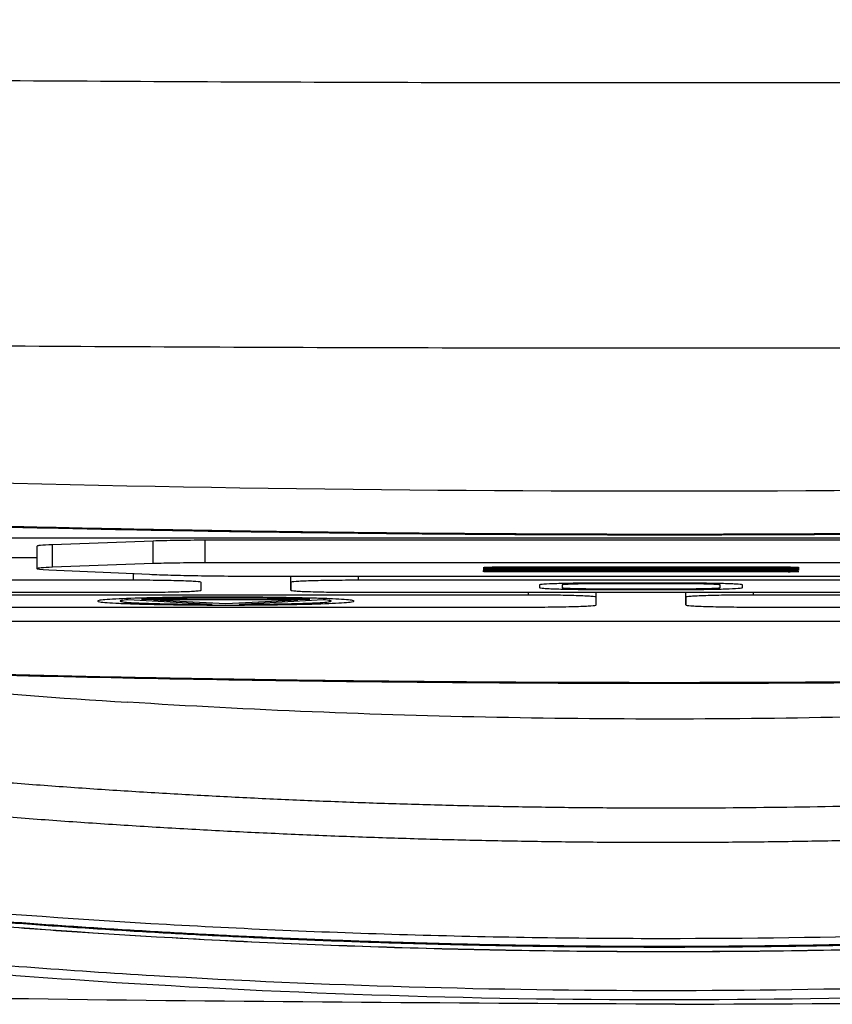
# Model space of a CAD drawing. Header units: millimetres. Extents: x 155473 to 158085, y 111018 to 114514.
# Tile 140 of 181: x 156983 to 157001, y 113451 to 113472. Entities that reach past the tile are written whole.
import ezdxf

# ---------------------------------------------------------------- set-up
doc = ezdxf.new("R2010")
doc.units = ezdxf.units.MM

msp = doc.modelspace()

# ---------------------------------------------------------------- linework, layer by layer
at = {"color": 7, "linetype": 'Continuous', "lineweight": 25}
for p, q in [((156968.211, 113461.021), (157027.211, 113461.02)), ((156986.392, 113460.95), (156984.16, 113460.867)), ((156984.16, 113460.368), (156984.16, 113460.867)), ((156986.392, 113460.45), (156986.392, 113460.95)), ((157006.878, 113460.966), (156987.543, 113460.967)), ((156987.543, 113460.467), (156987.543, 113460.967)), ((156983.811, 113460.838), (156983.811, 113460.338)), ((156983.811, 113460.581), (156983.059, 113460.581)), ((156986.392, 113460.45), (156984.16, 113460.368)), ((157006.878, 113460.467), (156987.543, 113460.467)), ((156984.079, 113460.312), (156986.306, 113460.213)), ((156985.953, 113460.081), (156985.953, 113460.228)), ((156993.697, 113460.281), (156993.697, 113460.28)), ((156993.705, 113460.36), (156993.705, 113460.36)), ((156993.705, 113460.32), (156993.705, 113460.32)), ((156993.936, 113460.273), (157000.455, 113460.271)), ((157000.459, 113460.287), (156993.939, 113460.288)), ((157000.465, 113460.368), (156993.945, 113460.368)), ((156993.945, 113460.352), (157000.465, 113460.352)), ((157000.465, 113460.328), (156993.945, 113460.328)), ((156993.945, 113460.312), (157000.465, 113460.312)), ((157000.697, 113460.279), (157000.697, 113460.279)), ((157000.705, 113460.36), (157000.705, 113460.36)), ((157000.705, 113460.319), (157000.705, 113460.32)), ((156985.953, 113460.081), (156973.437, 113460.081)), ((156987.452, 113459.861), (156987.453, 113460.034)), ((156988.769, 113460.173), (157005.631, 113460.173)), ((156989.44, 113459.861), (156989.44, 113460.173)), ((156989.441, 113460.034), (156989.44, 113459.861)), ((156989.441, 113460.034), (156989.441, 113460.173)), ((156990.941, 113460.081), (156990.941, 113460.173)), ((157003.457, 113460.081), (156990.941, 113460.081)), ((156998.149, 113460.017), (156996.249, 113460.017)), ((156998.149, 113460.002), (156996.249, 113460.002)), ((156973.436, 113459.815), (156985.952, 113459.815)), ((156990.94, 113459.815), (157003.457, 113459.815)), ((156994.704, 113459.753), (156994.704, 113459.815)), ((156994.949, 113459.977), (156994.949, 113459.919)), ((156995.449, 113459.977), (156995.449, 113459.919)), ((156996.204, 113459.707), (156996.204, 113459.815)), ((156996.249, 113459.894), (156998.149, 113459.894)), ((156996.249, 113459.878), (156998.149, 113459.878)), ((156998.192, 113459.534), (156998.192, 113459.815)), ((156998.192, 113459.707), (156998.192, 113459.815)), ((156998.949, 113459.919), (156998.949, 113459.977)), ((156999.449, 113459.919), (156999.449, 113459.977)), ((156999.692, 113459.753), (156999.692, 113459.815)), ((156994.704, 113459.753), (156981.291, 113459.753)), ((156987.698, 113459.548), (156985.834, 113459.648)), ((156986.133, 113459.664), (156989.861, 113459.664)), ((156986.399, 113459.649), (156987.997, 113459.563)), ((156989.595, 113459.649), (156986.399, 113459.649)), ((156987.997, 113459.563), (156989.595, 113459.649)), ((156996.203, 113459.534), (156996.204, 113459.707)), ((156998.192, 113459.707), (156998.192, 113459.534)), ((157013.105, 113459.753), (156999.692, 113459.753)), ((156981.29, 113459.487), (156994.703, 113459.487)), ((156999.691, 113459.487), (157013.104, 113459.487)), ((157022.631, 113459.165), (156972.8, 113459.165))]:
    msp.add_line(p, q, dxfattribs=at)
at = {"color": 7, "linetype": 'Continuous', "lineweight": 25, "flags": 128}
msp.add_lwpolyline([(156990.16, 113459.648), (156989.116, 113459.592), (156988.296, 113459.548)], dxfattribs=at)
at = {"color": 7, "linetype": 'Continuous', "lineweight": 25}
for points, knots in [([(156917.453, 113472.499), (156919.031, 113472.446), (156922.186, 113472.338), (156926.919, 113472.189), (156931.652, 113472.049), (156936.386, 113471.919), (156941.12, 113471.798), (156945.855, 113471.687), (156950.59, 113471.586), (156955.325, 113471.494), (156960.06, 113471.412), (156964.796, 113471.34), (156969.532, 113471.277), (156974.269, 113471.224), (156979.005, 113471.18), (156983.742, 113471.147), (156988.48, 113471.122), (156993.218, 113471.108), (156999.359, 113471.102), (157006.904, 113471.116), (157015.852, 113471.168), (157024.798, 113471.254), (157033.743, 113471.374), (157042.688, 113471.529), (157051.631, 113471.719), (157060.573, 113471.943), (157069.514, 113472.199), (157075.473, 113472.399), (157078.453, 113472.499)], [0, 0, 0, 0, 0.029408, 0.058816, 0.088223, 0.117632, 0.14704, 0.176449, 0.205859, 0.235269, 0.26468, 0.294092, 0.323505, 0.35292, 0.382336, 0.411753, 0.441172, 0.470593, 0.500016, 0.555586, 0.61115, 0.666709, 0.722264, 0.777815, 0.833363, 0.888909, 0.944455, 1, 1, 1, 1]), ([(156953.398, 113465.649), (156955.04, 113465.619), (156958.322, 113465.559), (156963.245, 113465.482), (156968.169, 113465.414), (156973.093, 113465.357), (156978.018, 113465.31), (156982.942, 113465.274), (156987.867, 113465.247), (156992.791, 113465.232), (156997.716, 113465.226), (157002.641, 113465.231), (157007.565, 113465.245), (157012.49, 113465.271), (157017.414, 113465.306), (157022.338, 113465.352), (157027.262, 113465.408), (157032.186, 113465.475), (157037.109, 113465.551), (157040.391, 113465.611), (157042.032, 113465.64)], [0, 0, 0, 0, 0.055552, 0.111105, 0.16666, 0.222216, 0.277773, 0.333331, 0.388889, 0.444448, 0.500007, 0.555565, 0.611124, 0.666681, 0.722238, 0.777793, 0.833348, 0.8889, 0.944451, 1, 1, 1, 1]), ([(156957.6, 113463.385), (156970.972, 113462.5), (156984.343, 113462.059), (157011.087, 113462.059), (157024.459, 113462.5), (157037.831, 113463.385)], [0, 0, 0, 0, 0.5, 0.5, 1, 1, 1, 1]), ([(157037.897, 113462.426), (157037.132, 113462.376), (157035.603, 113462.276), (157033.309, 113462.138), (157031.015, 113462.008), (157028.72, 113461.886), (157026.426, 113461.774), (157024.131, 113461.67), (157021.836, 113461.574), (157019.541, 113461.488), (157017.246, 113461.41), (157014.951, 113461.34), (157012.656, 113461.28), (157010.361, 113461.228), (157008.065, 113461.184), (157005.77, 113461.15), (157003.474, 113461.123), (157001.178, 113461.106), (156998.882, 113461.097), (156996.586, 113461.097), (156994.29, 113461.106), (156991.993, 113461.123), (156989.697, 113461.149), (156987.4, 113461.184), (156985.104, 113461.227), (156982.807, 113461.279), (156980.51, 113461.34), (156978.213, 113461.409), (156975.916, 113461.487), (156973.618, 113461.574), (156971.321, 113461.669), (156969.023, 113461.773), (156966.725, 113461.886), (156964.428, 113462.007), (156962.13, 113462.138), (156959.832, 113462.276), (156958.3, 113462.376), (156957.534, 113462.426)], [0, 0, 0, 0, 0.028583, 0.057162, 0.085735, 0.114304, 0.14287, 0.171431, 0.19999, 0.228546, 0.257099, 0.28565, 0.3142, 0.342749, 0.371297, 0.399845, 0.428393, 0.456941, 0.485491, 0.514041, 0.542594, 0.571148, 0.599705, 0.628265, 0.656829, 0.685396, 0.713967, 0.742543, 0.771124, 0.79971, 0.828302, 0.856901, 0.885506, 0.914118, 0.942737, 0.971365, 1, 1, 1, 1]), ([(157036.87, 113462.331), (157036.03, 113462.278), (157034.348, 113462.173), (157031.825, 113462.028), (157029.301, 113461.893), (157026.777, 113461.768), (157024.252, 113461.653), (157021.727, 113461.549), (157019.202, 113461.456), (157016.676, 113461.373), (157014.15, 113461.3), (157011.624, 113461.237), (157009.097, 113461.185), (157006.57, 113461.144), (157004.043, 113461.113), (157001.515, 113461.092), (156998.987, 113461.082), (156996.459, 113461.082), (156993.931, 113461.092), (156991.403, 113461.113), (156988.874, 113461.144), (156986.347, 113461.185), (156983.819, 113461.237), (156981.291, 113461.3), (156978.764, 113461.373), (156976.237, 113461.456), (156973.711, 113461.549), (156971.185, 113461.653), (156968.659, 113461.768), (156966.133, 113461.893), (156963.609, 113462.028), (156961.084, 113462.173), (156959.402, 113462.278), (156958.56, 113462.331)], [0, 0, 0, 0, 0.032255, 0.064508, 0.096759, 0.129008, 0.161257, 0.193505, 0.225752, 0.258, 0.290248, 0.322497, 0.354748, 0.387, 0.419255, 0.451512, 0.483772, 0.516035, 0.548298, 0.580561, 0.612823, 0.645086, 0.677349, 0.709611, 0.741874, 0.774138, 0.806402, 0.838666, 0.870931, 0.903197, 0.935464, 0.967731, 1, 1, 1, 1]), ([(156984.16, 113460.867), (156984.054, 113460.863), (156983.853, 113460.854), (156983.83, 113460.843), (156983.819, 113460.838)], [0, 0, 0, 0, 0.523828, 1, 1, 1, 1]), ([(156987.543, 113460.967), (156987.433, 113460.967), (156987.325, 113460.966), (156987.112, 113460.965), (156987.007, 113460.964), (156986.711, 113460.959), (156986.533, 113460.955), (156986.392, 113460.95)], [0, 0, 0, 0, 0.25, 0.25, 0.5, 0.5, 1, 1, 1, 1]), ([(156987.543, 113460.467), (156987.433, 113460.467), (156987.325, 113460.466), (156987.112, 113460.465), (156987.007, 113460.464), (156986.711, 113460.46), (156986.533, 113460.455), (156986.392, 113460.45)], [0, 0, 0, 0, 0.25, 0.25, 0.5, 0.5, 1, 1, 1, 1]), ([(156984.16, 113460.368), (156984.054, 113460.364), (156983.972, 113460.359), (156983.853, 113460.35), (156983.82, 113460.345), (156983.798, 113460.33), (156983.891, 113460.32), (156984.079, 113460.312)], [0, 0, 0, 0, 0.25, 0.25, 0.5, 0.5, 1, 1, 1, 1]), ([(156986.306, 113460.213), (156986.444, 113460.206), (156986.604, 113460.201), (156986.964, 113460.191), (156987.166, 113460.187), (156987.59, 113460.18), (156987.818, 113460.177), (156988.287, 113460.174), (156988.526, 113460.173), (156988.769, 113460.173)], [0, 0, 0, 0, 0.25, 0.25, 0.5, 0.5, 0.75, 0.75, 1, 1, 1, 1]), ([(156993.939, 113460.288), (156993.875, 113460.288), (156993.813, 113460.287), (156993.724, 113460.285), (156993.698, 113460.283), (156993.697, 113460.281)], [0, 0, 0, 0, 0.5, 0.5, 1, 1, 1, 1]), ([(156993.697, 113460.28), (156993.697, 113460.278), (156993.722, 113460.276), (156993.81, 113460.273), (156993.872, 113460.273), (156993.936, 113460.273)], [0, 0, 0, 0, 0.5, 0.5, 1, 1, 1, 1]), ([(156993.945, 113460.368), (156993.882, 113460.368), (156993.82, 113460.367), (156993.731, 113460.364), (156993.705, 113460.362), (156993.705, 113460.36)], [0, 0, 0, 0, 0.5, 0.5, 1, 1, 1, 1]), ([(156993.705, 113460.36), (156993.705, 113460.358), (156993.731, 113460.356), (156993.82, 113460.353), (156993.882, 113460.352), (156993.945, 113460.352)], [0, 0, 0, 0, 0.5, 0.5, 1, 1, 1, 1]), ([(156993.945, 113460.328), (156993.882, 113460.328), (156993.82, 113460.327), (156993.731, 113460.324), (156993.705, 113460.322), (156993.705, 113460.32)], [0, 0, 0, 0, 0.5, 0.5, 1, 1, 1, 1]), ([(156993.705, 113460.32), (156993.705, 113460.318), (156993.731, 113460.316), (156993.82, 113460.313), (156993.882, 113460.312), (156993.945, 113460.312)], [0, 0, 0, 0, 0.5, 0.5, 1, 1, 1, 1]), ([(157000.455, 113460.271), (157000.519, 113460.271), (157000.581, 113460.272), (157000.67, 113460.275), (157000.696, 113460.277), (157000.697, 113460.279)], [0, 0, 0, 0, 0.5, 0.5, 1, 1, 1, 1]), ([(157000.697, 113460.279), (157000.697, 113460.281), (157000.672, 113460.283), (157000.584, 113460.286), (157000.522, 113460.287), (157000.459, 113460.287)], [0, 0, 0, 0, 0.5, 0.5, 1, 1, 1, 1]), ([(157000.705, 113460.36), (157000.705, 113460.362), (157000.679, 113460.364), (157000.591, 113460.367), (157000.529, 113460.368), (157000.465, 113460.368)], [0, 0, 0, 0, 0.5, 0.5, 1, 1, 1, 1]), ([(157000.465, 113460.352), (157000.529, 113460.352), (157000.591, 113460.353), (157000.679, 113460.356), (157000.705, 113460.358), (157000.705, 113460.36)], [0, 0, 0, 0, 0.5, 0.5, 1, 1, 1, 1]), ([(157000.705, 113460.32), (157000.705, 113460.322), (157000.679, 113460.324), (157000.591, 113460.327), (157000.529, 113460.328), (157000.465, 113460.328)], [0, 0, 0, 0, 0.5, 0.5, 1, 1, 1, 1]), ([(157000.465, 113460.312), (157000.529, 113460.312), (157000.59, 113460.313), (157000.679, 113460.316), (157000.705, 113460.318), (157000.705, 113460.319)], [0, 0, 0, 0, 0.5, 0.5, 1, 1, 1, 1]), ([(156987.453, 113460.034), (156987.453, 113460.041), (156987.414, 113460.047), (156987.301, 113460.055), (156987.255, 113460.058), (156987.146, 113460.063), (156987.083, 113460.065), (156986.876, 113460.071), (156986.709, 113460.075), (156986.348, 113460.08), (156986.151, 113460.081), (156985.953, 113460.081)], [0, 0, 0, 0, 0.25, 0.25, 0.375, 0.375, 0.5, 0.5, 0.75, 0.75, 1, 1, 1, 1]), ([(156990.941, 113460.081), (156990.743, 113460.081), (156990.549, 113460.08), (156990.276, 113460.076), (156990.19, 113460.075), (156990.027, 113460.071), (156989.95, 113460.069), (156989.742, 113460.063), (156989.63, 113460.058), (156989.481, 113460.047), (156989.441, 113460.041), (156989.441, 113460.034)], [0, 0, 0, 0, 0.25, 0.25, 0.375, 0.375, 0.5, 0.5, 0.75, 0.75, 1, 1, 1, 1]), ([(156996.249, 113460.017), (156996.077, 113460.017), (156995.909, 113460.016), (156995.673, 113460.013), (156995.598, 113460.012), (156995.457, 113460.009), (156995.39, 113460.007), (156995.21, 113460.002), (156995.113, 113459.997), (156994.983, 113459.988), (156994.949, 113459.983), (156994.949, 113459.977)], [0, 0, 0, 0, 0.25, 0.25, 0.375, 0.375, 0.5, 0.5, 0.75, 0.75, 1, 1, 1, 1]), ([(156996.249, 113460.002), (156996.196, 113460.002), (156996.144, 113460.002), (156996.042, 113460.001), (156995.992, 113460.001), (156995.846, 113459.999), (156995.758, 113459.997), (156995.61, 113459.992), (156995.55, 113459.99), (156995.49, 113459.985), (156995.475, 113459.984), (156995.454, 113459.98), (156995.45, 113459.979), (156995.449, 113459.977)], [0, 0, 0, 0, 0.125, 0.125, 0.25, 0.25, 0.5, 0.5, 0.75, 0.75, 0.875, 0.875, 1, 1, 1, 1]), ([(156999.449, 113459.977), (156999.449, 113459.983), (156999.415, 113459.988), (156999.318, 113459.995), (156999.278, 113459.997), (156999.184, 113460.002), (156999.129, 113460.004), (156998.949, 113460.009), (156998.804, 113460.012), (156998.492, 113460.016), (156998.321, 113460.017), (156998.149, 113460.017)], [0, 0, 0, 0, 0.25, 0.25, 0.375, 0.375, 0.5, 0.5, 0.75, 0.75, 1, 1, 1, 1]), ([(156998.949, 113459.977), (156998.947, 113459.979), (156998.944, 113459.98), (156998.923, 113459.984), (156998.908, 113459.985), (156998.848, 113459.99), (156998.789, 113459.992), (156998.641, 113459.997), (156998.552, 113459.999), (156998.408, 113460.001), (156998.358, 113460.001), (156998.254, 113460.002), (156998.202, 113460.002), (156998.149, 113460.002)], [0, 0, 0, 0, 0.125, 0.125, 0.25, 0.25, 0.5, 0.5, 0.75, 0.75, 0.875, 0.875, 1, 1, 1, 1]), ([(156985.952, 113459.815), (156986.15, 113459.815), (156986.345, 113459.816), (156986.617, 113459.82), (156986.703, 113459.821), (156986.866, 113459.825), (156986.943, 113459.827), (156987.151, 113459.833), (156987.263, 113459.838), (156987.412, 113459.849), (156987.452, 113459.855), (156987.452, 113459.861)], [0, 0, 0, 0, 0.25, 0.25, 0.375, 0.375, 0.5, 0.5, 0.75, 0.75, 1, 1, 1, 1]), ([(156989.44, 113459.861), (156989.44, 113459.855), (156989.479, 113459.849), (156989.592, 113459.841), (156989.638, 113459.838), (156989.747, 113459.833), (156989.81, 113459.831), (156990.017, 113459.824), (156990.184, 113459.821), (156990.545, 113459.816), (156990.742, 113459.815), (156990.94, 113459.815)], [0, 0, 0, 0, 0.25, 0.25, 0.375, 0.375, 0.5, 0.5, 0.75, 0.75, 1, 1, 1, 1]), ([(156994.949, 113459.919), (156994.949, 113459.913), (156994.983, 113459.908), (156995.08, 113459.901), (156995.12, 113459.898), (156995.214, 113459.894), (156995.269, 113459.892), (156995.448, 113459.886), (156995.593, 113459.883), (156995.906, 113459.879), (156996.077, 113459.878), (156996.249, 113459.878)], [0, 0, 0, 0, 0.25, 0.25, 0.375, 0.375, 0.5, 0.5, 0.75, 0.75, 1, 1, 1, 1]), ([(156995.449, 113459.919), (156995.45, 113459.917), (156995.454, 113459.915), (156995.474, 113459.912), (156995.49, 113459.911), (156995.55, 113459.906), (156995.608, 113459.903), (156995.757, 113459.899), (156995.845, 113459.897), (156995.99, 113459.895), (156996.04, 113459.895), (156996.143, 113459.894), (156996.196, 113459.894), (156996.249, 113459.894)], [0, 0, 0, 0, 0.125, 0.125, 0.25, 0.25, 0.5, 0.5, 0.75, 0.75, 0.875, 0.875, 1, 1, 1, 1]), ([(156998.149, 113459.878), (156998.32, 113459.878), (156998.489, 113459.879), (156998.725, 113459.882), (156998.799, 113459.884), (156998.941, 113459.887), (156999.007, 113459.888), (156999.187, 113459.894), (156999.284, 113459.898), (156999.414, 113459.908), (156999.449, 113459.913), (156999.449, 113459.919)], [0, 0, 0, 0, 0.25, 0.25, 0.375, 0.375, 0.5, 0.5, 0.75, 0.75, 1, 1, 1, 1]), ([(156998.149, 113459.894), (156998.201, 113459.894), (156998.254, 113459.894), (156998.356, 113459.895), (156998.406, 113459.895), (156998.552, 113459.897), (156998.64, 113459.899), (156998.788, 113459.903), (156998.848, 113459.906), (156998.908, 113459.911), (156998.923, 113459.912), (156998.944, 113459.915), (156998.947, 113459.917), (156998.949, 113459.919)], [0, 0, 0, 0, 0.125, 0.125, 0.25, 0.25, 0.5, 0.5, 0.75, 0.75, 0.875, 0.875, 1, 1, 1, 1]), ([(156990.84, 113459.62), (156990.84, 113459.626), (156990.821, 113459.632), (156990.748, 113459.643), (156990.693, 113459.649), (156990.55, 113459.659), (156990.464, 113459.664), (156990.259, 113459.674), (156990.139, 113459.678), (156989.484, 113459.699), (156988.741, 113459.708), (156987.816, 113459.708), (156987.628, 113459.707), (156987.263, 113459.705), (156987.085, 113459.704), (156986.741, 113459.699), (156986.574, 113459.696), (156986.266, 113459.69), (156986.122, 113459.687), (156985.724, 113459.674), (156985.517, 113459.665), (156985.302, 113459.649), (156985.248, 113459.643), (156985.174, 113459.632), (156985.154, 113459.626), (156985.154, 113459.62)], [0, 0, 0, 0, 0.0625, 0.0625, 0.125, 0.125, 0.1875, 0.1875, 0.25, 0.25, 0.5, 0.5, 0.5625, 0.5625, 0.625, 0.625, 0.6875, 0.6875, 0.75, 0.75, 0.875, 0.875, 0.9375, 0.9375, 1, 1, 1, 1]), ([(156985.154, 113459.62), (156985.154, 113459.614), (156985.174, 113459.609), (156985.247, 113459.598), (156985.302, 113459.592), (156985.445, 113459.581), (156985.532, 113459.576), (156985.736, 113459.567), (156985.855, 113459.562), (156986.117, 113459.554), (156986.26, 113459.551), (156986.571, 113459.544), (156986.737, 113459.541), (156987.079, 113459.537), (156987.258, 113459.535), (156987.624, 113459.533), (156987.809, 113459.532), (156988.179, 113459.532), (156988.367, 113459.533), (156988.732, 113459.535), (156988.909, 113459.537), (156989.253, 113459.541), (156989.42, 113459.544), (156989.729, 113459.55), (156989.873, 113459.554), (156990.271, 113459.566), (156990.478, 113459.576), (156990.692, 113459.592), (156990.747, 113459.597), (156990.821, 113459.609), (156990.84, 113459.614), (156990.84, 113459.62)], [0, 0, 0, 0, 0.0625, 0.0625, 0.125, 0.125, 0.1875, 0.1875, 0.25, 0.25, 0.3125, 0.3125, 0.375, 0.375, 0.4375, 0.4375, 0.5, 0.5, 0.5625, 0.5625, 0.625, 0.625, 0.6875, 0.6875, 0.75, 0.75, 0.875, 0.875, 0.9375, 0.9375, 1, 1, 1, 1]), ([(156985.834, 113459.648), (156985.764, 113459.643), (156985.716, 113459.638), (156985.658, 113459.627), (156985.65, 113459.621), (156985.684, 113459.605), (156985.787, 113459.594), (156986.055, 113459.579), (156986.164, 113459.575), (156986.41, 113459.567), (156986.548, 113459.563), (156986.848, 113459.557), (156987.007, 113459.555), (156987.342, 113459.551), (156987.518, 113459.549), (156987.698, 113459.548)], [0, 0, 0, 0, 0.125, 0.125, 0.25, 0.25, 0.5, 0.5, 0.625, 0.625, 0.75, 0.75, 0.875, 0.875, 1, 1, 1, 1]), ([(156989.861, 113459.664), (156989.751, 113459.669), (156989.627, 113459.673), (156989.35, 113459.68), (156989.197, 113459.683), (156988.716, 113459.69), (156988.358, 113459.693), (156987.822, 113459.693), (156987.64, 113459.692), (156987.292, 113459.689), (156987.122, 113459.688), (156986.799, 113459.683), (156986.649, 113459.68), (156986.371, 113459.673), (156986.243, 113459.669), (156986.133, 113459.664)], [0, 0, 0, 0, 0.125, 0.125, 0.25, 0.25, 0.5, 0.5, 0.625, 0.625, 0.75, 0.75, 0.875, 0.875, 1, 1, 1, 1]), ([(156988.296, 113459.548), (156988.476, 113459.549), (156988.649, 113459.551), (156988.983, 113459.554), (156989.146, 113459.557), (156989.443, 113459.563), (156989.581, 113459.567), (156989.83, 113459.575), (156989.937, 113459.579), (156990.116, 113459.589), (156990.187, 113459.594), (156990.289, 113459.605), (156990.321, 113459.61), (156990.344, 113459.621), (156990.336, 113459.627), (156990.279, 113459.638), (156990.23, 113459.643), (156990.16, 113459.648)], [0, 0, 0, 0, 0.125, 0.125, 0.25, 0.25, 0.375, 0.375, 0.5, 0.5, 0.625, 0.625, 0.75, 0.75, 0.875, 0.875, 1, 1, 1, 1]), ([(156996.204, 113459.707), (156996.204, 113459.713), (156996.165, 113459.719), (156996.052, 113459.727), (156996.006, 113459.73), (156995.898, 113459.735), (156995.834, 113459.737), (156995.627, 113459.744), (156995.46, 113459.747), (156995.099, 113459.752), (156994.902, 113459.753), (156994.704, 113459.753)], [0, 0, 0, 0, 0.25, 0.25, 0.375, 0.375, 0.5, 0.5, 0.75, 0.75, 1, 1, 1, 1]), ([(156999.692, 113459.753), (156999.494, 113459.753), (156999.3, 113459.752), (156999.027, 113459.748), (156998.941, 113459.747), (156998.778, 113459.744), (156998.701, 113459.742), (156998.493, 113459.735), (156998.382, 113459.73), (156998.232, 113459.719), (156998.192, 113459.713), (156998.192, 113459.707)], [0, 0, 0, 0, 0.25, 0.25, 0.375, 0.375, 0.5, 0.5, 0.75, 0.75, 1, 1, 1, 1]), ([(156994.703, 113459.487), (156994.901, 113459.487), (156995.096, 113459.489), (156995.368, 113459.492), (156995.454, 113459.494), (156995.617, 113459.497), (156995.695, 113459.499), (156995.902, 113459.505), (156996.014, 113459.51), (156996.164, 113459.522), (156996.203, 113459.528), (156996.203, 113459.534)], [0, 0, 0, 0, 0.25, 0.25, 0.375, 0.375, 0.5, 0.5, 0.75, 0.75, 1, 1, 1, 1]), ([(156998.192, 113459.534), (156998.192, 113459.528), (156998.231, 113459.522), (156998.343, 113459.513), (156998.389, 113459.511), (156998.498, 113459.506), (156998.561, 113459.503), (156998.768, 113459.497), (156998.936, 113459.493), (156999.296, 113459.489), (156999.493, 113459.487), (156999.691, 113459.487)], [0, 0, 0, 0, 0.25, 0.25, 0.375, 0.375, 0.5, 0.5, 0.75, 0.75, 1, 1, 1, 1]), ([(156972.8, 113458.338), (156973.624, 113458.304), (156975.276, 113458.237), (156977.754, 113458.149), (156980.237, 113458.071), (156982.723, 113458.004), (156985.213, 113457.947), (156987.707, 113457.9), (156990.204, 113457.864), (156992.705, 113457.838), (156995.21, 113457.823), (156998.27, 113457.817), (157001.882, 113457.829), (157006.042, 113457.872), (157010.197, 113457.944), (157014.347, 113458.045), (157018.491, 113458.173), (157021.251, 113458.282), (157022.631, 113458.337)], [0, 0, 0, 0, 0.049692, 0.099451, 0.149279, 0.199175, 0.249142, 0.299179, 0.349289, 0.39947, 0.449726, 0.500055, 0.583623, 0.667088, 0.750454, 0.833725, 0.916906, 1, 1, 1, 1]), ([(157018.566, 113458.156), (157017.794, 113458.13), (157016.248, 113458.078), (157013.928, 113458.011), (157011.609, 113457.953), (157009.29, 113457.904), (157006.972, 113457.863), (157004.655, 113457.832), (157002.339, 113457.81), (157000.025, 113457.796), (156997.093, 113457.79), (156993.541, 113457.803), (156989.369, 113457.846), (156985.196, 113457.92), (156981.025, 113458.02), (156978.246, 113458.111), (156976.856, 113458.157)], [0, 0, 0, 0, 0.0555954, 0.1112285, 0.1668598, 0.2224584, 0.278026, 0.3335635, 0.3890717, 0.4445514, 0.5000042, 0.5999331, 0.6999768, 0.8000194, 0.9000209, 1, 1, 1, 1]), ([(157018.566, 113458.156), (157013.133, 113457.555), (157007.672, 113457.189), (156999.473, 113456.994), (156996.737, 113456.989), (156991.275, 113457.096), (156988.548, 113457.208), (156985.825, 113457.379)], [0, 0, 0, 0, 0.5, 0.5, 0.75, 0.75, 1, 1, 1, 1]), ([(156976.018, 113456.288), (156976.469, 113456.237), (156977.371, 113456.135), (156978.724, 113455.994), (156980.078, 113455.862), (156981.432, 113455.741), (156982.787, 113455.628), (156984.142, 113455.526), (156985.497, 113455.433), (156986.853, 113455.351), (156988.209, 113455.277), (156989.566, 113455.214), (156990.923, 113455.16), (156992.281, 113455.116), (156993.639, 113455.082), (156994.997, 113455.057), (156996.356, 113455.042), (156998.168, 113455.036), (157000.432, 113455.051), (157003.148, 113455.109), (157005.863, 113455.206), (157008.576, 113455.341), (157011.288, 113455.515), (157013.998, 113455.729), (157016.707, 113455.979), (157018.511, 113456.179), (157019.413, 113456.278)], [0, 0, 0, 0, 0.031301, 0.0625877, 0.0938617, 0.1251246, 0.156378, 0.1876235, 0.2188628, 0.2500974, 0.2813289, 0.3125589, 0.3437891, 0.375021, 0.4062563, 0.4374965, 0.4687433, 0.4999982, 0.5624754, 0.6249335, 0.6873853, 0.7498438, 0.8123217, 0.8748319, 0.9373871, 1, 1, 1, 1]), ([(157019.5, 113455.536), (157019.034, 113455.483), (157018.101, 113455.376), (157016.699, 113455.229), (157015.298, 113455.092), (157013.896, 113454.966), (157012.493, 113454.85), (157011.089, 113454.744), (157009.685, 113454.649), (157008.28, 113454.565), (157006.875, 113454.491), (157005.469, 113454.428), (157004.063, 113454.375), (157002.656, 113454.333), (157001.248, 113454.301), (156999.84, 113454.28), (156998.431, 113454.27), (156997.021, 113454.269), (156995.611, 113454.28), (156994.201, 113454.301), (156992.791, 113454.333), (156991.381, 113454.375), (156989.973, 113454.428), (156988.565, 113454.491), (156987.157, 113454.565), (156985.751, 113454.649), (156984.345, 113454.744), (156982.941, 113454.85), (156981.537, 113454.965), (156980.134, 113455.092), (156978.732, 113455.229), (156977.33, 113455.376), (156976.397, 113455.483), (156975.93, 113455.536)], [0, 0, 0, 0, 0.032271, 0.06453, 0.096779, 0.129019, 0.161254, 0.193483, 0.225709, 0.257934, 0.290159, 0.322386, 0.354616, 0.386852, 0.419094, 0.451345, 0.483607, 0.515881, 0.548173, 0.580475, 0.612778, 0.645073, 0.677357, 0.709633, 0.741901, 0.774164, 0.806424, 0.838681, 0.870939, 0.903198, 0.93546, 0.967727, 1, 1, 1, 1]), ([(156975.178, 113453.266), (156975.661, 113453.211), (156976.626, 113453.101), (156978.075, 113452.949), (156979.525, 113452.807), (156980.977, 113452.676), (156982.429, 113452.556), (156983.882, 113452.447), (156985.336, 113452.349), (156986.791, 113452.262), (156988.246, 113452.186), (156989.702, 113452.12), (156991.158, 113452.066), (156992.615, 113452.022), (156994.072, 113451.989), (156995.529, 113451.967), (156996.986, 113451.956), (156998.444, 113451.956), (156999.901, 113451.967), (157001.358, 113451.989), (157002.815, 113452.022), (157004.272, 113452.066), (157005.728, 113452.12), (157007.184, 113452.186), (157008.639, 113452.262), (157010.094, 113452.349), (157011.548, 113452.447), (157013.001, 113452.556), (157014.453, 113452.676), (157015.905, 113452.807), (157017.355, 113452.949), (157018.805, 113453.101), (157019.77, 113453.211), (157020.253, 113453.266)], [0, 0, 0, 0, 0.032257, 0.064514, 0.096772, 0.129029, 0.161286, 0.193544, 0.225801, 0.258059, 0.290316, 0.322574, 0.354832, 0.38709, 0.419348, 0.451606, 0.483864, 0.516122, 0.54838, 0.580639, 0.612897, 0.645155, 0.677414, 0.709672, 0.74193, 0.774189, 0.806447, 0.838706, 0.870965, 0.903223, 0.935482, 0.967741, 1, 1, 1, 1]), ([(156975.696, 113453.399), (156979.349, 113452.983), (156983.012, 113452.67), (156988.518, 113452.357), (156990.356, 113452.279), (156994.036, 113452.175), (156995.878, 113452.148), (157005.076, 113452.148), (157012.415, 113452.565), (157019.735, 113453.399)], [0, 0, 0, 0, 0.25, 0.25, 0.375, 0.375, 0.5, 0.5, 1, 1, 1, 1]), ([(157020.18, 113453.19), (157016.452, 113452.736), (157012.716, 113452.398), (157005.23, 113451.958), (157001.48, 113451.851), (156993.968, 113451.851), (156990.215, 113451.957), (156982.716, 113452.398), (156978.977, 113452.737), (156975.249, 113453.19)], [0, 0, 0, 0, 0.25, 0.25, 0.5, 0.5, 0.75, 0.75, 1, 1, 1, 1]), ([(157020.179, 113453.189), (157019.806, 113453.144), (157019.06, 113453.055), (157017.94, 113452.931), (157016.821, 113452.812), (157015.701, 113452.7), (157014.356, 113452.571), (157012.113, 113452.381), (157008.369, 113452.122), (157003.345, 113451.901), (156997.715, 113451.823), (156992.086, 113451.908), (156987.71, 113452.096), (156984.588, 113452.291), (156982.715, 113452.429), (156980.845, 113452.588), (156978.977, 113452.768), (156977.113, 113452.964), (156975.873, 113453.114), (156975.253, 113453.189)], [0, 0, 0, 0, 0.025025, 0.050039, 0.07504, 0.100029, 0.125005, 0.165058, 0.250003, 0.375009, 0.500006, 0.625044, 0.750001, 0.791728, 0.833432, 0.875111, 0.916766, 0.958396, 1, 1, 1, 1]), ([(157019.754, 113453.219), (157019.282, 113453.166), (157018.338, 113453.061), (157016.92, 113452.916), (157015.502, 113452.78), (157014.083, 113452.655), (157012.662, 113452.541), (157011.241, 113452.436), (157009.819, 113452.343), (157008.397, 113452.259), (157006.974, 113452.186), (157005.55, 113452.124), (157004.126, 113452.071), (157002.702, 113452.03), (157001.277, 113451.998), (156999.853, 113451.977), (156998.428, 113451.967), (156997.003, 113451.967), (156995.578, 113451.977), (156994.153, 113451.998), (156992.729, 113452.03), (156991.304, 113452.071), (156989.88, 113452.124), (156988.457, 113452.186), (156987.034, 113452.259), (156985.611, 113452.343), (156984.189, 113452.436), (156982.768, 113452.541), (156981.348, 113452.655), (156979.929, 113452.78), (156978.51, 113452.916), (156977.093, 113453.061), (156976.149, 113453.166), (156975.676, 113453.219)], [0, 0, 0, 0, 0.032258, 0.064516, 0.096774, 0.129032, 0.16129, 0.193548, 0.225806, 0.258064, 0.290322, 0.32258, 0.354838, 0.387096, 0.419355, 0.451613, 0.483871, 0.516129, 0.548387, 0.580645, 0.612904, 0.645162, 0.67742, 0.709678, 0.741936, 0.774194, 0.806452, 0.83871, 0.870968, 0.903226, 0.935484, 0.967742, 1, 1, 1, 1]), ([(156971.873, 113452.558), (156974.012, 113452.267), (156976.158, 113452.005), (156980.457, 113451.559), (156982.61, 113451.374), (156989.075, 113450.934), (156993.395, 113450.792), (157002.035, 113450.792), (157006.355, 113450.934), (157012.82, 113451.374), (157014.973, 113451.559), (157019.272, 113452.005), (157021.417, 113452.267), (157023.557, 113452.558)], [0, 0, 0, 0, 0.125, 0.125, 0.25, 0.25, 0.5, 0.5, 0.75, 0.75, 0.875, 0.875, 1, 1, 1, 1]), ([(157020.28, 113452.333), (157018.408, 113452.107), (157016.533, 113451.908), (157012.778, 113451.569), (157007.138, 113451.15), (157001.485, 113450.988), (156993.946, 113450.988), (156988.293, 113451.15), (156982.653, 113451.57), (156978.898, 113451.908), (156977.023, 113452.107), (156975.151, 113452.333)], [0, 0, 0, 0, 0.125, 0.125, 0.25, 0.5, 0.5, 0.75, 0.875, 0.875, 1, 1, 1, 1]), ([(156997.953, 113450.688), (156988.694, 113450.736), (156974.922, 113450.807), (156961.174, 113451.587), (156956.669, 113451.842)], [0, 0, 0, 0, 0.672324, 1, 1, 1, 1]), ([(156997.953, 113450.688), (157007.212, 113450.736), (157020.984, 113450.807), (157034.732, 113451.587), (157039.236, 113451.842)], [0, 0, 0, 0, 0.672341, 1, 1, 1, 1])]:
    msp.add_open_spline(points, degree=3, knots=knots, dxfattribs=at)
msp.add_open_spline([(156976.856, 113458.157), (156979.839, 113457.827), (156982.828, 113457.568), (156985.825, 113457.379)], degree=3, dxfattribs=at)

doc.saveas('drawing.dxf')
